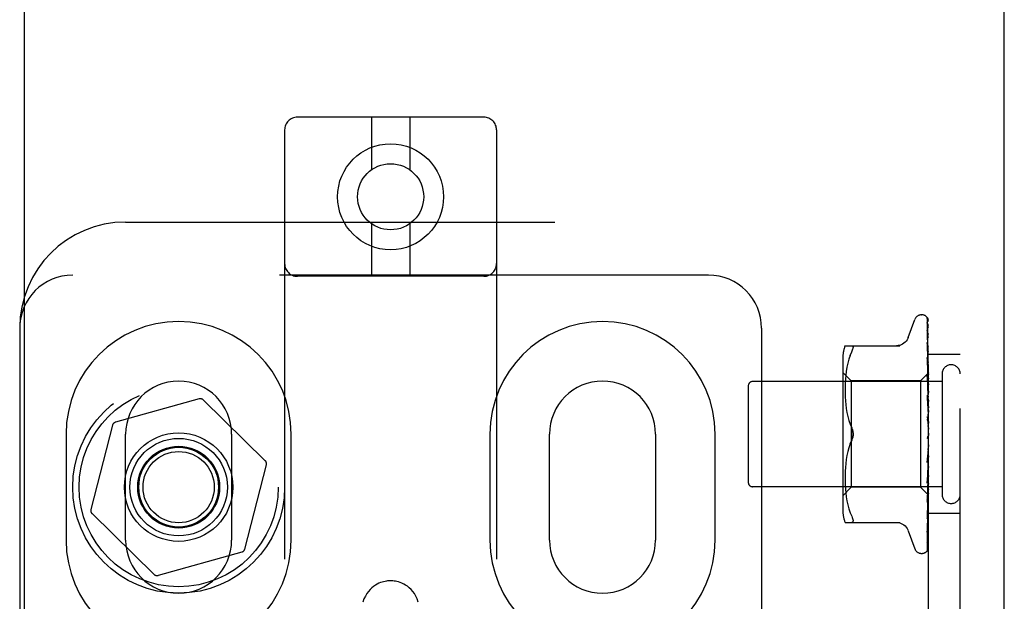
# Model space of a CAD drawing. Header units: inches. Extents: x 0 to 184, y 0 to 119.
# Tile 53 of 114: x 91.71 to 94.04, y 46.5 to 47.87. Entities that reach past the tile are written whole.
import ezdxf

# ---------------------------------------------------------------- set-up
doc = ezdxf.new("R2010")
doc.units = ezdxf.units.IN
doc.header["$LTSCALE"] = 10.121375
doc.header["$MEASUREMENT"] = 0
doc.linetypes.add('HIDDEN', pattern=[0.2, 0.1, -0.1])
doc.layers.get('0').update_dxf_attribs({"linetype": 'CONTINUOUS'})
doc.layers.add('DEFAULT_2', color=8, linetype='HIDDEN')
doc.layers.add('DOOR_ASSEMBLY', color=7, linetype='CONTINUOUS')

msp = doc.modelspace()

# ---------------------------------------------------------------- linework, layer by layer
at = {"color": 3, "linetype": 'Continuous'}
msp.add_line((94.0355, 10.7496), (94.0355, 78.5416), dxfattribs=at)
at = {"layer": 'DEFAULT_2', "color": 8, "linetype": 'HIDDEN'}
for p, q in [((92.8077, 47.6428), (92.3677, 47.6428)), ((92.5427, 47.6428), (92.5427, 47.519)), ((92.6327, 47.6428), (92.6327, 47.519)), ((92.3377, 47.6128), (92.3377, 42.1123)), ((92.8377, 47.6128), (92.8377, 42.1123)), ((91.9627, 47.3956), (93.9315, 47.3956)), ((92.5427, 47.3916), (92.5427, 47.2678)), ((92.6327, 47.3916), (92.6327, 47.2678)), ((93.8565, 41.8956), (93.8565, 47.3956)), ((93.9315, 41.8956), (93.9315, 47.3956)), ((93.3377, 47.2706), (91.8377, 47.2706)), ((92.8077, 47.2678), (92.3677, 47.2678)), ((93.84, 47.1769), (93.8408, 47.1769)), ((93.8089, 47.1236), (93.8243, 47.1659)), ((93.8538, 47.1673), (93.8557, 47.0384)), ((93.8538, 47.158), (93.8557, 47.0334)), ((93.8538, 47.1563), (93.8557, 47.0332)), ((91.7127, 47.1456), (91.7127, 42.1456)), ((93.4627, 47.1456), (93.4627, 42.1456)), ((93.8538, 47.1398), (93.8538, 47.1393)), ((93.8538, 47.1393), (93.8557, 47.0233)), ((93.8538, 47.1364), (93.8557, 47.023)), ((93.8538, 47.1119), (93.8538, 47.1118)), ((93.8546, 47.1058), (93.8538, 47.1119)), ((93.8538, 47.1118), (93.8557, 47.0085)), ((93.8538, 47.1079), (93.8557, 47.0082)), ((93.8539, 47.1077), (93.8538, 47.1079)), ((93.8554, 47.0987), (93.8546, 47.1058)), ((93.6599, 47.104), (93.7892, 47.104)), ((93.6718, 47.0809), (93.6754, 47.0894)), ((93.9315, 47.0831), (93.8565, 47.0831)), ((93.6544, 47.0752), (93.6544, 46.716)), ((93.6662, 47.0628), (93.6642, 47.0531)), ((93.6687, 47.0721), (93.6662, 47.0627)), ((93.6718, 47.081), (93.6687, 47.0721)), ((93.8538, 47.0763), (93.8538, 47.0764)), ((93.8538, 47.0764), (93.8557, 46.9897)), ((93.855, 47.065), (93.8538, 47.0763)), ((93.8538, 47.0717), (93.8557, 46.9893)), ((93.8558, 47.0569), (93.855, 47.065)), ((93.6744, 47.0209), (93.6544, 47.0409)), ((93.6627, 47.0437), (93.6616, 47.0342)), ((93.6642, 47.0532), (93.6627, 47.0436)), ((93.8565, 47.0399), (93.8375, 47.0209)), ((93.8557, 47.0385), (93.8557, 47.0384)), ((93.8557, 47.0384), (93.8557, 47.0385)), ((93.8565, 47.0363), (93.8557, 47.0334)), ((93.8565, 47.0506), (93.8558, 47.0569)), ((93.8885, 47.0376), (93.8885, 46.7536)), ((93.8885, 47.0196), (93.4415, 47.0196)), ((93.6603, 47.0168), (93.66, 47.0083)), ((93.6608, 47.0254), (93.6603, 47.0167)), ((93.6616, 47.0343), (93.6608, 47.0253)), ((93.8375, 47.0209), (93.6744, 47.0209)), ((93.6744, 47.0209), (93.6744, 46.7704)), ((93.8375, 47.0209), (93.8375, 46.7704)), ((93.8538, 47.0343), (93.8538, 47.0345)), ((93.8538, 47.0345), (93.8557, 46.9675)), ((93.8554, 47.0173), (93.8538, 47.0343)), ((93.8538, 47.029), (93.8557, 46.967)), ((93.8565, 47.0062), (93.8554, 47.0173)), ((93.8557, 47.0332), (93.8557, 47.0334)), ((93.8557, 47.0334), (93.8557, 47.0332)), ((93.8565, 47.0278), (93.8557, 47.0233)), ((93.8557, 47.023), (93.8557, 47.0233)), ((93.8557, 47.0233), (93.8557, 47.023)), ((93.8565, 47.0194), (93.8557, 47.023)), ((93.8565, 47.0145), (93.8557, 47.0086)), ((93.4315, 47.0096), (93.4315, 46.7816)), ((93.66, 47.0084), (93.66, 47)), ((93.66, 47.0001), (93.66, 46.9915)), ((93.66, 46.9917), (93.6603, 46.983)), ((93.8557, 47.0082), (93.8557, 47.0086)), ((93.8557, 47.0085), (93.8557, 47.0083)), ((93.8565, 47.0031), (93.8557, 47.0083)), ((93.8565, 46.9968), (93.8557, 46.9898)), ((93.8557, 46.9893), (93.8557, 46.9898)), ((93.8557, 46.9897), (93.8557, 46.9894)), ((93.8565, 46.983), (93.8557, 46.9894)), ((92.136, 46.9788), (91.9386, 46.9237)), ((92.2921, 46.8329), (92.1457, 46.9763)), ((93.6603, 46.9832), (93.6608, 46.9741)), ((93.6608, 46.9743), (93.6616, 46.965)), ((93.8538, 46.9873), (93.8538, 46.9875)), ((93.8538, 46.9875), (93.8557, 46.9426)), ((93.8538, 46.9872), (93.8565, 46.9577)), ((93.8538, 46.9815), (93.8557, 46.9421)), ((93.8565, 46.9755), (93.8557, 46.9676)), ((93.8557, 46.9674), (93.8557, 46.9676)), ((93.8557, 46.9675), (93.8557, 46.9671)), ((93.8557, 46.967), (93.8557, 46.9674)), ((93.8565, 46.9597), (93.8557, 46.9671)), ((93.6616, 46.9652), (93.6627, 46.9557)), ((93.6627, 46.9558), (93.6642, 46.9463)), ((93.6642, 46.9464), (93.6662, 46.9369)), ((93.8565, 46.9514), (93.8557, 46.9428)), ((93.8557, 46.9421), (93.8557, 46.9428)), ((93.6662, 46.937), (93.6687, 46.9277)), ((93.6686, 46.9277), (93.6717, 46.9188)), ((93.8538, 46.937), (93.8565, 46.9071)), ((93.8539, 46.9305), (93.8549, 46.9224)), ((93.8557, 46.9426), (93.8557, 46.9423)), ((93.8565, 46.9341), (93.8557, 46.9423)), ((93.8565, 46.9252), (93.8557, 46.9163)), ((91.9316, 46.9165), (91.8806, 46.718)), ((93.6717, 46.9188), (93.6754, 46.9102)), ((93.8565, 46.8979), (93.8557, 46.8891)), ((91.8221, 46.8956), (91.8221, 46.6456)), ((91.9627, 46.6456), (91.9627, 46.8956)), ((92.2127, 46.8956), (92.2127, 46.6456)), ((92.3533, 46.6456), (92.3533, 46.8956)), ((92.8221, 46.8956), (92.8221, 46.6456)), ((92.9627, 46.6456), (92.9627, 46.8956)), ((93.2127, 46.8956), (93.2127, 46.6456)), ((93.3533, 46.6456), (93.3533, 46.8956)), ((93.6717, 46.8724), (93.6754, 46.8811)), ((93.8549, 46.8894), (93.8549, 46.8893)), ((93.8555, 46.8901), (93.8555, 46.8901)), ((93.8556, 46.8902), (93.8557, 46.8903)), ((93.8556, 46.8902), (93.8556, 46.8902)), ((93.8557, 46.8903), (93.8558, 46.8904)), ((93.8565, 46.8796), (93.8557, 46.8885)), ((93.8565, 46.8921), (93.8563, 46.8917)), ((93.6662, 46.8544), (93.6642, 46.8449)), ((93.6687, 46.8636), (93.6662, 46.8543)), ((93.8557, 46.8619), (93.8538, 46.8286)), ((93.8538, 46.8288), (93.8565, 46.8587)), ((93.8557, 46.8624), (93.8548, 46.8495)), ((93.8565, 46.8706), (93.8557, 46.8621)), ((93.8557, 46.8624), (93.8557, 46.8615)), ((93.8557, 46.8619), (93.8557, 46.8621)), ((93.8565, 46.8528), (93.8557, 46.8615)), ((93.6627, 46.8356), (93.6616, 46.8261)), ((93.6642, 46.845), (93.6627, 46.8355)), ((93.8548, 46.8495), (93.8538, 46.8349)), ((93.8557, 46.8365), (93.8538, 46.7855)), ((93.8557, 46.836), (93.8538, 46.7797)), ((93.8538, 46.8286), (93.8538, 46.8288)), ((93.8565, 46.8442), (93.8557, 46.8363)), ((93.8557, 46.8365), (93.8557, 46.8358)), ((93.8557, 46.836), (93.8557, 46.8363)), ((93.8565, 46.8275), (93.8557, 46.8358)), ((92.2438, 46.6247), (92.2948, 46.8232)), ((93.6603, 46.8083), (93.66, 46.7995)), ((93.6608, 46.8172), (93.6603, 46.8081)), ((93.6616, 46.8263), (93.6608, 46.817)), ((93.8557, 46.8127), (93.8538, 46.7402)), ((93.8557, 46.8123), (93.8538, 46.7351)), ((93.8546, 46.7883), (93.8565, 46.8089)), ((93.8565, 46.8196), (93.8557, 46.8126)), ((93.8557, 46.8127), (93.8557, 46.8122)), ((93.8557, 46.8123), (93.8557, 46.8126)), ((93.8565, 46.8047), (93.8557, 46.8122)), ((93.66, 46.7997), (93.66, 46.7911)), ((93.66, 46.7913), (93.66, 46.7828)), ((93.66, 46.783), (93.6603, 46.7745)), ((93.8557, 46.792), (93.8538, 46.7006)), ((93.8557, 46.7917), (93.8538, 46.6963)), ((93.8538, 46.78), (93.8546, 46.7883)), ((93.8565, 46.7978), (93.8557, 46.792)), ((93.8557, 46.792), (93.8557, 46.7916)), ((93.8557, 46.7917), (93.8557, 46.792)), ((93.8565, 46.7851), (93.8557, 46.7916)), ((93.8885, 46.7716), (93.4415, 46.7716)), ((93.6744, 46.7704), (93.6544, 46.7504)), ((93.6603, 46.7746), (93.6608, 46.7659)), ((93.6608, 46.766), (93.6616, 46.757)), ((93.6616, 46.757), (93.6627, 46.7476)), ((93.8375, 46.7704), (93.6744, 46.7704)), ((93.8557, 46.7521), (93.8375, 46.7704)), ((93.8538, 46.7797), (93.8538, 46.78)), ((93.8557, 46.7751), (93.8538, 46.6681)), ((93.8557, 46.7748), (93.8538, 46.6647)), ((93.8557, 46.7626), (93.8538, 46.6438)), ((93.8557, 46.7624), (93.8538, 46.6414)), ((93.8554, 46.7515), (93.8565, 46.7623)), ((93.8565, 46.7795), (93.8557, 46.7751)), ((93.8557, 46.7751), (93.8557, 46.7748)), ((93.8557, 46.7748), (93.8557, 46.7751)), ((93.8565, 46.7696), (93.8557, 46.7748)), ((93.8565, 46.7654), (93.8557, 46.7625)), ((93.8557, 46.7626), (93.8557, 46.7623)), ((93.8557, 46.7624), (93.8557, 46.7625)), ((93.8565, 46.7586), (93.8557, 46.7623)), ((93.6627, 46.7477), (93.6642, 46.7381)), ((93.6642, 46.7381), (93.6662, 46.7285)), ((93.8557, 46.7548), (93.8538, 46.6274)), ((93.8538, 46.7351), (93.8538, 46.7353)), ((93.8557, 46.7547), (93.8557, 46.7548)), ((93.8557, 46.7548), (93.8557, 46.7547)), ((93.8565, 46.7514), (93.8557, 46.7522)), ((93.8557, 46.7522), (93.8557, 46.7521)), ((93.6662, 46.7286), (93.6687, 46.7192)), ((93.6687, 46.7192), (93.6718, 46.7103)), ((93.855, 46.7068), (93.8558, 46.7144)), ((93.8558, 46.7144), (93.8565, 46.7204)), ((91.8833, 46.7084), (92.0297, 46.565)), ((93.6599, 46.6873), (93.7892, 46.6873)), ((93.6718, 46.7103), (93.6754, 46.7019)), ((93.6766, 46.6875), (93.6754, 46.6873)), ((93.8538, 46.6963), (93.8538, 46.6963)), ((93.9315, 46.7081), (93.8565, 46.7081)), ((93.8089, 46.6676), (93.8243, 46.6254)), ((93.8538, 46.6644), (93.8546, 46.6699)), ((93.8538, 46.6681), (93.8538, 46.6678)), ((93.8538, 46.6647), (93.8538, 46.6646)), ((93.8538, 46.6646), (93.8538, 46.6644)), ((93.8538, 46.6414), (93.8537, 46.6407)), ((93.8521, 46.6189), (93.8522, 46.619)), ((92.2368, 46.6176), (92.0394, 46.5625)), ((93.84, 46.6144), (93.8408, 46.6144))]:
    msp.add_line(p, q, dxfattribs=at)
for points in [[(93.8531, 47.1695), (93.853, 47.1695), (93.853, 47.1696), (93.853, 47.1695), (93.8531, 47.1694), (93.8532, 47.1691), (93.8534, 47.1687), (93.8536, 47.1683), (93.8537, 47.1677), (93.8538, 47.1671), (93.8538, 47.1667)], [(93.8531, 47.17), (93.8533, 47.1697), (93.8535, 47.1691), (93.8537, 47.1685), (93.8538, 47.1679), (93.8538, 47.1673)], [(93.8565, 47.1602), (93.8561, 47.1618), (93.8556, 47.1634), (93.8552, 47.165), (93.8547, 47.1664), (93.8541, 47.1678), (93.8536, 47.1691), (93.8531, 47.17)], [(93.8565, 47.1634), (93.8564, 47.1636), (93.8561, 47.1643), (93.8558, 47.1649), (93.8555, 47.1656), (93.8552, 47.1661), (93.8549, 47.1667), (93.8546, 47.1672), (93.8543, 47.1677), (93.854, 47.1681), (93.8538, 47.1685), (93.8535, 47.1689), (93.8531, 47.1695)], [(93.8537, 47.1575), (93.8536, 47.1575), (93.8536, 47.1577), (93.8536, 47.1577), (93.8536, 47.1576), (93.8537, 47.1574), (93.8537, 47.157), (93.8538, 47.1565), (93.8538, 47.1563)], [(93.8537, 47.1592), (93.8537, 47.159), (93.8538, 47.1585), (93.8538, 47.158)], [(93.8565, 47.1453), (93.8562, 47.147), (93.8558, 47.1493), (93.8554, 47.1515), (93.8549, 47.1537), (93.8545, 47.1558), (93.854, 47.1578), (93.8537, 47.1592)], [(93.854, 47.157), (93.8538, 47.1573), (93.8537, 47.1575)], [(93.8565, 47.1517), (93.8564, 47.152), (93.8561, 47.1526), (93.8558, 47.1533), (93.8556, 47.1539), (93.8553, 47.1545), (93.855, 47.1551), (93.8547, 47.1556), (93.8544, 47.1561), (93.854, 47.157)], [(93.8565, 47.1658), (93.8561, 47.1668), (93.8557, 47.1677), (93.8556, 47.1678)], [(93.8565, 47.1215), (93.8562, 47.1234), (93.8558, 47.1263), (93.8554, 47.1292), (93.855, 47.1321), (93.8546, 47.135), (93.8541, 47.1378), (93.8538, 47.1398)], [(93.8538, 47.1368), (93.8538, 47.1369), (93.8538, 47.1369), (93.8538, 47.1369), (93.8538, 47.1367), (93.8538, 47.1364)], [(93.8544, 47.1355), (93.8542, 47.136), (93.854, 47.1364), (93.8538, 47.1367), (93.8538, 47.1368)], [(93.8565, 47.1308), (93.8563, 47.1313), (93.856, 47.1321), (93.8556, 47.1329), (93.8553, 47.1336), (93.855, 47.1343), (93.8544, 47.1355)], [(93.8087, 47.1232), (93.808, 47.1212), (93.8062, 47.118), (93.8041, 47.1149), (93.8016, 47.1122), (93.7988, 47.1097), (93.7956, 47.1077), (93.7922, 47.1061), (93.7887, 47.1049), (93.785, 47.1042), (93.7813, 47.104)], [(93.8565, 47.1015), (93.8562, 47.1021), (93.8559, 47.103), (93.8555, 47.1038), (93.8552, 47.1046), (93.8548, 47.1053), (93.8545, 47.106), (93.8543, 47.1066), (93.8541, 47.1071), (93.8539, 47.1075), (93.8539, 47.1077)], [(93.6754, 47.104), (93.6766, 47.1038), (93.6776, 47.1033), (93.6783, 47.1024), (93.6787, 47.1014), (93.6788, 47.1001)], [(93.6754, 47.0894), (93.6766, 47.0921), (93.6776, 47.0946), (93.6783, 47.0967), (93.6787, 47.0985), (93.6788, 47.1001)], [(93.8565, 47.0895), (93.8562, 47.0917), (93.8554, 47.0987)], [(93.855, 47.0683), (93.8547, 47.069), (93.8544, 47.0696), (93.8542, 47.0702), (93.854, 47.0707), (93.8539, 47.0712), (93.8538, 47.0715), (93.8538, 47.0717)], [(93.8565, 47.0648), (93.8563, 47.0653), (93.856, 47.0661), (93.8556, 47.0668), (93.855, 47.0683)], [(93.8565, 47.0398), (93.8563, 47.0395), (93.8561, 47.0392), (93.8559, 47.0389), (93.8557, 47.0385)], [(93.8565, 47.0395), (93.8562, 47.0392), (93.856, 47.0389), (93.8558, 47.0387), (93.8557, 47.0386), (93.8557, 47.0385), (93.8557, 47.0385)], [(93.8565, 47.0389), (93.8562, 47.0387), (93.856, 47.0385), (93.8558, 47.0384), (93.8557, 47.0384), (93.8557, 47.0384), (93.8557, 47.0384)], [(93.8565, 47.0381), (93.8563, 47.0382), (93.8561, 47.0383), (93.8559, 47.0384), (93.8557, 47.0384)], [(93.8558, 47.0237), (93.855, 47.0252), (93.8547, 47.0259), (93.8544, 47.0266), (93.8542, 47.0273), (93.854, 47.0279), (93.8539, 47.0285), (93.8538, 47.0289), (93.8538, 47.0291)], [(93.8565, 47.0349), (93.8562, 47.0345), (93.856, 47.0342), (93.8558, 47.0339), (93.8557, 47.0336), (93.8557, 47.0334), (93.8557, 47.0334)], [(93.8565, 47.0331), (93.8562, 47.033), (93.856, 47.0329), (93.8558, 47.033), (93.8557, 47.033), (93.8557, 47.0332)], [(93.8565, 47.0312), (93.8563, 47.0317), (93.8561, 47.0323), (93.8559, 47.0328), (93.8557, 47.0332)], [(93.8565, 47.0253), (93.8562, 47.0249), (93.856, 47.0244), (93.8558, 47.024), (93.8557, 47.0236), (93.8557, 47.0233), (93.8557, 47.0233)], [(93.8565, 47.0223), (93.8562, 47.0223), (93.856, 47.0224), (93.8558, 47.0225), (93.8557, 47.0227), (93.8557, 47.023)], [(93.8565, 47.0221), (93.8561, 47.0229), (93.8558, 47.0237)], [(93.8565, 47.0111), (93.8562, 47.0105), (93.856, 47.01), (93.8558, 47.0095), (93.8557, 47.009), (93.8557, 47.0086), (93.8557, 47.0085)], [(93.8565, 47.0069), (93.8562, 47.0071), (93.856, 47.0073), (93.8558, 47.0075), (93.8557, 47.0078), (93.8557, 47.0082)], [(93.8565, 46.9926), (93.8562, 46.992), (93.856, 46.9914), (93.8558, 46.9909), (93.8557, 46.9903), (93.8557, 46.9899), (93.8557, 46.9897)], [(93.8565, 46.9876), (93.8562, 46.9878), (93.856, 46.9881), (93.8558, 46.9885), (93.8557, 46.9889), (93.8557, 46.9893)], [(93.8565, 46.975), (93.8564, 46.9752), (93.8561, 46.9758), (93.8557, 46.9764), (93.8554, 46.977), (93.8551, 46.9776), (93.8548, 46.9782), (93.8545, 46.9789), (93.8542, 46.9796), (93.854, 46.9803), (93.8539, 46.9809), (93.8538, 46.9815)], [(93.8565, 46.9706), (93.8562, 46.97), (93.856, 46.9694), (93.8558, 46.9688), (93.8557, 46.9682), (93.8557, 46.9677), (93.8557, 46.9675)], [(93.8565, 46.9648), (93.8562, 46.9652), (93.856, 46.9655), (93.8558, 46.966), (93.8557, 46.9664), (93.8557, 46.9669), (93.8557, 46.967)], [(93.8565, 46.946), (93.8562, 46.9453), (93.856, 46.9447), (93.8558, 46.9441), (93.8557, 46.9435), (93.8557, 46.9429), (93.8557, 46.9426)], [(93.8565, 46.9252), (93.8564, 46.9254), (93.8561, 46.9257), (93.8559, 46.9261), (93.8556, 46.9265), (93.8553, 46.9269), (93.8551, 46.9273), (93.8548, 46.9278), (93.8545, 46.9283), (93.8543, 46.9289), (93.8541, 46.9295), (93.8539, 46.9302), (93.8539, 46.9306)], [(93.8549, 46.9224), (93.8555, 46.9173), (93.8557, 46.9151)], [(93.8565, 46.9396), (93.8562, 46.9401), (93.856, 46.9406), (93.8558, 46.9411), (93.8557, 46.9417), (93.8557, 46.9421)], [(93.6754, 46.9102), (93.6759, 46.909), (93.6765, 46.9076), (93.677, 46.9062), (93.6775, 46.9048), (93.6779, 46.9033), (93.6782, 46.9018), (93.6785, 46.9002), (93.6787, 46.8986), (93.6788, 46.8971), (93.6788, 46.8956)], [(93.6788, 46.8956), (93.6787, 46.898), (93.6784, 46.9005), (93.6779, 46.9029), (93.6773, 46.9054), (93.6764, 46.9078), (93.6754, 46.9102)], [(93.8565, 46.9195), (93.8562, 46.9189), (93.856, 46.9183), (93.8558, 46.9176), (93.8557, 46.917), (93.8557, 46.9164), (93.8557, 46.9158)], [(93.8557, 46.9151), (93.8557, 46.9157), (93.8557, 46.9163)], [(93.8565, 46.9129), (93.8562, 46.9134), (93.856, 46.9139), (93.8558, 46.9145), (93.8557, 46.9151)], [(93.6754, 46.8811), (93.6717, 46.8725), (93.6686, 46.8636)], [(93.6754, 46.8811), (93.6764, 46.8834), (93.6773, 46.8859), (93.6779, 46.8883), (93.6784, 46.8908), (93.6787, 46.8933), (93.6788, 46.8956)], [(93.6773, 46.8861), (93.6767, 46.8843), (93.6761, 46.8826), (93.6754, 46.8811)], [(93.6788, 46.8956), (93.6787, 46.8937), (93.6786, 46.8918), (93.6783, 46.8899), (93.6779, 46.888)], [(93.8549, 46.8893), (93.8547, 46.889), (93.8545, 46.8886), (93.8543, 46.8881), (93.8541, 46.8876), (93.8539, 46.887), (93.8538, 46.8864), (93.8538, 46.8859), (93.8538, 46.8853)], [(93.8563, 46.8917), (93.8561, 46.8913), (93.8558, 46.8909), (93.8556, 46.8904), (93.8554, 46.89), (93.8551, 46.8896), (93.8549, 46.8894)], [(93.8557, 46.8903), (93.8557, 46.8903), (93.8556, 46.8902), (93.8555, 46.8901), (93.8553, 46.8899), (93.8551, 46.8897), (93.8549, 46.8894)], [(93.8549, 46.8893), (93.855, 46.8894), (93.855, 46.8895), (93.8551, 46.8896), (93.8552, 46.8897)], [(93.8553, 46.8898), (93.8553, 46.8899), (93.8554, 46.89)], [(93.8563, 46.8917), (93.8562, 46.8916), (93.856, 46.891), (93.8558, 46.8904), (93.8557, 46.8898), (93.8557, 46.8892), (93.8557, 46.8885)], [(93.8565, 46.8854), (93.8562, 46.886), (93.856, 46.8866), (93.8558, 46.8872), (93.8557, 46.8878), (93.8557, 46.8885), (93.8557, 46.8891)], [(93.8558, 46.8904), (93.8558, 46.8905), (93.8559, 46.8906), (93.856, 46.8907), (93.8561, 46.8908), (93.8562, 46.891), (93.8564, 46.8912), (93.8565, 46.8913)], [(93.8565, 46.8649), (93.8562, 46.8644), (93.856, 46.8639), (93.8558, 46.8633), (93.8557, 46.8627), (93.8557, 46.8624)], [(93.8565, 46.8584), (93.8562, 46.859), (93.856, 46.8596), (93.8558, 46.8602), (93.8557, 46.8609), (93.8557, 46.8615), (93.8557, 46.8619)], [(93.8538, 46.8348), (93.8538, 46.835), (93.8539, 46.8356), (93.8541, 46.8363), (93.8543, 46.8369), (93.8546, 46.8375), (93.8548, 46.8381), (93.8551, 46.8387), (93.8554, 46.8392), (93.856, 46.8402)], [(93.8565, 46.8388), (93.8562, 46.8384), (93.856, 46.8379), (93.8558, 46.8374), (93.8557, 46.8369), (93.8557, 46.8365)], [(93.8565, 46.8327), (93.8562, 46.8333), (93.856, 46.8339), (93.8558, 46.8345), (93.8557, 46.8351), (93.8557, 46.8357), (93.8557, 46.836)], [(93.856, 46.8402), (93.8563, 46.8407), (93.8565, 46.841)], [(93.8565, 46.8147), (93.8562, 46.8144), (93.856, 46.814), (93.8558, 46.8136), (93.8557, 46.8132), (93.8557, 46.8127)], [(93.8565, 46.8093), (93.8562, 46.8099), (93.856, 46.8105), (93.8558, 46.8111), (93.8557, 46.8116), (93.8557, 46.8121), (93.8557, 46.8123)], [(93.8538, 46.7855), (93.8538, 46.7856), (93.8539, 46.7861), (93.854, 46.7868), (93.8542, 46.7875), (93.8545, 46.7882), (93.8548, 46.7889), (93.8552, 46.7896)], [(93.8552, 46.7896), (93.8558, 46.791), (93.8562, 46.7916), (93.8565, 46.7923)], [(93.8565, 46.7936), (93.8562, 46.7934), (93.856, 46.7931), (93.8558, 46.7928), (93.8557, 46.7924), (93.8557, 46.792)], [(93.8565, 46.789), (93.8562, 46.7895), (93.856, 46.7901), (93.8558, 46.7906), (93.8557, 46.7911), (93.8557, 46.7916), (93.8557, 46.7917)], [(93.8565, 46.7761), (93.8562, 46.776), (93.856, 46.7759), (93.8558, 46.7757), (93.8557, 46.7754), (93.8557, 46.7751)], [(93.8565, 46.7725), (93.8562, 46.773), (93.856, 46.7735), (93.8558, 46.774), (93.8557, 46.7744), (93.8557, 46.7748), (93.8557, 46.7748)], [(93.8565, 46.763), (93.8562, 46.763), (93.856, 46.763), (93.8558, 46.7629), (93.8557, 46.7628), (93.8557, 46.7626)], [(93.8565, 46.7605), (93.8562, 46.761), (93.856, 46.7614), (93.8558, 46.7617), (93.8557, 46.7621), (93.8557, 46.7623), (93.8557, 46.7624)], [(93.8557, 46.7522), (93.8538, 46.623), (93.8538, 46.6226), (93.8537, 46.6222), (93.8537, 46.6219), (93.8536, 46.6215), (93.8535, 46.6212), (93.8534, 46.6208), (93.8532, 46.6205), (93.8531, 46.6202), (93.8529, 46.6199), (93.8527, 46.6196), (93.8526, 46.6194), (93.8524, 46.6192), (93.8523, 46.6191), (93.8522, 46.619), (93.8521, 46.6189), (93.8521, 46.6189)], [(93.8538, 46.7353), (93.8542, 46.7385), (93.8554, 46.7515)], [(93.8538, 46.7402), (93.8538, 46.7405), (93.8539, 46.741), (93.8541, 46.7416), (93.8543, 46.7422), (93.8546, 46.743), (93.8549, 46.7437)], [(93.8549, 46.7437), (93.8557, 46.7453), (93.856, 46.7461), (93.8564, 46.747), (93.8565, 46.7471)], [(93.8565, 46.756), (93.8563, 46.7557), (93.8561, 46.7553), (93.8559, 46.755), (93.8557, 46.7548)], [(93.8565, 46.7547), (93.8562, 46.7548), (93.856, 46.7549), (93.8558, 46.7549), (93.8557, 46.7549), (93.8557, 46.7548)], [(93.8565, 46.7534), (93.8562, 46.7538), (93.856, 46.7541), (93.8558, 46.7543), (93.8557, 46.7545), (93.8557, 46.7547), (93.8557, 46.7547)], [(93.8565, 46.7525), (93.8563, 46.753), (93.8561, 46.7536), (93.8559, 46.7541), (93.8557, 46.7547)], [(93.8565, 46.7517), (93.8563, 46.7517), (93.8561, 46.7518), (93.8559, 46.752), (93.8557, 46.7521)], [(93.6754, 46.7019), (93.6766, 46.6991), (93.6776, 46.6967), (93.6783, 46.6946), (93.6787, 46.6928), (93.6788, 46.6912)], [(93.6766, 46.6875), (93.6776, 46.688), (93.6783, 46.6888), (93.6787, 46.6899), (93.6788, 46.6912)], [(93.7813, 46.6873), (93.785, 46.6871), (93.7887, 46.6864), (93.7922, 46.6852), (93.7956, 46.6836), (93.7988, 46.6815), (93.8016, 46.6791), (93.8041, 46.6763), (93.8062, 46.6733), (93.808, 46.67), (93.8087, 46.6681)], [(93.8538, 46.6963), (93.8541, 46.6991), (93.855, 46.7068)], [(93.8538, 46.7006), (93.8538, 46.7006), (93.8538, 46.7007), (93.8539, 46.7009), (93.854, 46.7013), (93.8541, 46.7018), (93.8543, 46.7023), (93.8546, 46.703), (93.8549, 46.7036), (93.8556, 46.7051)], [(93.8556, 46.7051), (93.8559, 46.7059), (93.8563, 46.7067), (93.8565, 46.7073)], [(93.8538, 46.6679), (93.8538, 46.6679), (93.8539, 46.6681), (93.854, 46.6684), (93.8542, 46.6689), (93.8544, 46.6694), (93.8547, 46.67), (93.855, 46.6707), (93.8553, 46.6714), (93.8557, 46.6722), (93.856, 46.673), (93.8564, 46.6739), (93.8565, 46.6741)], [(93.8546, 46.6699), (93.855, 46.6731), (93.8554, 46.6763), (93.8558, 46.6795), (93.8562, 46.6828), (93.8565, 46.6848)], [(93.8537, 46.6407), (93.8541, 46.6424), (93.8545, 46.6448), (93.855, 46.6473), (93.8554, 46.6498), (93.8558, 46.6524), (93.8562, 46.655), (93.8565, 46.6568)], [(93.8537, 46.643), (93.8537, 46.6429), (93.8537, 46.6429), (93.8537, 46.6429), (93.8538, 46.6431), (93.854, 46.6435), (93.8542, 46.6439), (93.8547, 46.6449)], [(93.8538, 46.6438), (93.8538, 46.6434), (93.8537, 46.6431), (93.8537, 46.643)], [(93.8547, 46.6449), (93.855, 46.6455), (93.8553, 46.6461), (93.8556, 46.6468), (93.8559, 46.6475), (93.8562, 46.6482), (93.8565, 46.6489)], [(93.852, 46.6187), (93.8528, 46.6196), (93.8537, 46.6207), (93.8544, 46.6218), (93.855, 46.623), (93.8555, 46.6243), (93.856, 46.6256), (93.8565, 46.6271)], [(93.8522, 46.619), (93.8523, 46.6191), (93.8525, 46.6192)], [(93.8525, 46.6192), (93.8526, 46.6194), (93.8527, 46.6195), (93.8529, 46.6197), (93.853, 46.6198), (93.8532, 46.62), (93.8533, 46.6202), (93.8535, 46.6204), (93.8537, 46.6206), (93.8538, 46.6208), (93.854, 46.6211), (93.8542, 46.6213), (93.8544, 46.6216), (93.8545, 46.6218), (93.8547, 46.6221), (93.8549, 46.6224), (93.8551, 46.6227), (93.8553, 46.623), (93.8554, 46.6233), (93.8556, 46.6236), (93.8558, 46.6239), (93.8559, 46.6243), (93.8561, 46.6246), (93.8562, 46.625), (93.8564, 46.6254), (93.8565, 46.6256)], [(93.8538, 46.6286), (93.8538, 46.6282), (93.8537, 46.6276), (93.8536, 46.6272), (93.8535, 46.6268), (93.8534, 46.6266), (93.8534, 46.6265)], [(93.8534, 46.6265), (93.8534, 46.6265), (93.8534, 46.6265), (93.8535, 46.6267), (93.8536, 46.627), (93.8541, 46.6277)], [(93.8535, 46.6257), (93.8539, 46.6268), (93.8544, 46.6284), (93.8548, 46.6301), (93.8553, 46.6319), (93.8557, 46.6338), (93.8561, 46.6357), (93.8565, 46.6374)], [(93.8538, 46.6274), (93.8538, 46.6268), (93.8537, 46.6262), (93.8535, 46.6258), (93.8535, 46.6257)], [(93.8541, 46.6277), (93.8544, 46.6282), (93.8547, 46.6287), (93.855, 46.6293), (93.8553, 46.6299), (93.8556, 46.6306), (93.856, 46.6312), (93.8562, 46.6319), (93.8565, 46.6325)], [(92.653, 46.4993), (92.6505, 46.507), (92.6473, 46.5138), (92.6438, 46.5197), (92.64, 46.5249), (92.636, 46.5294), (92.6318, 46.5333), (92.6274, 46.5368), (92.623, 46.5397), (92.6187, 46.5422), (92.6145, 46.5442), (92.6104, 46.5458), (92.6065, 46.5471), (92.6027, 46.548), (92.5991, 46.5487), (92.5958, 46.5492), (92.5926, 46.5495), (92.5895, 46.5497), (92.5866, 46.5497), (92.5836, 46.5496), (92.5807, 46.5494), (92.5777, 46.549), (92.5745, 46.5484), (92.5712, 46.5477), (92.5677, 46.5467), (92.564, 46.5454), (92.5601, 46.5438), (92.556, 46.5418), (92.5519, 46.5394), (92.5476, 46.5365), (92.5434, 46.5332), (92.5393, 46.5293), (92.5354, 46.5249), (92.5316, 46.5198), (92.5281, 46.5139), (92.5249, 46.5071), (92.5224, 46.4994)]]:
    msp.add_lwpolyline(points, dxfattribs=at)
for centre, radius in [((92.5877, 47.4553), 0.125), ((92.5877, 47.4553), 0.078), ((92.0877, 46.7706), 0.25), ((92.0877, 46.7706), 0.235), ((92.0877, 46.7706), 0.128), ((92.0877, 46.7706), 0.115), ((92.0877, 46.7706), 0.0965), ((92.0877, 46.7706), 0.095), ((92.0877, 46.7706), 0.094), ((92.0877, 46.7706), 0.084)]:
    msp.add_circle(centre, radius, dxfattribs=at)
for centre, radius, start, end in [((92.3677, 47.6128), 0.03, 90, 180), ((92.8077, 47.6128), 0.03, 0, 90), ((91.9627, 47.1456), 0.25, 90, 180), ((92.3677, 47.2978), 0.03, 180, 270), ((92.8077, 47.2978), 0.03, 270, 360), ((91.8377, 47.1456), 0.125, 90, 180), ((93.3377, 47.1456), 0.125, 0, 90), ((93.84, 47.1602), 0.0167, 90, 160), ((93.8408, 47.1602), 0.0167, 27.1488, 90), ((92.0877, 46.8956), 0.2656, 0, 180), ((93.0877, 46.8956), 0.2656, 0, 180), ((93.732, 47.0752), 0.0776, 157.9239, 180), ((93.91, 47.0376), 0.0215, 0, 180), ((92.0877, 46.8956), 0.125, 0, 180), ((93.0877, 46.8956), 0.125, 0, 180), ((93.4415, 47.0096), 0.01, 90, 180), ((92.1387, 46.9691), 0.01, 45.598, 105.5937), ((91.9413, 46.914), 0.01, 105.5983, 165.5941), ((92.2851, 46.8257), 0.01, 345.5987, 45.5935), ((93.4415, 46.7816), 0.01, 180, 270), ((93.91, 46.7536), 0.0215, 180, 360), ((91.8903, 46.7155), 0.01, 165.5987, 225.5935), ((93.732, 46.716), 0.0776, 180, 202.0761), ((92.0877, 46.6456), 0.2656, 180, 360), ((92.0877, 46.6456), 0.125, 180, 360), ((93.0877, 46.6456), 0.2656, 180, 360), ((93.0877, 46.6456), 0.125, 180, 360), ((92.2341, 46.6272), 0.01, 285.5983, 345.5941), ((93.84, 46.6311), 0.0167, 200, 270), ((93.8408, 46.6311), 0.0167, 270, 312.2353), ((92.0367, 46.5721), 0.01, 225.598, 285.5937)]:
    msp.add_arc(centre, radius, start, end, dxfattribs=at)
at = {"layer": 'DOOR_ASSEMBLY', "color": 3, "linetype": 'Continuous'}
msp.add_line((91.723, 75.7916), (91.723, 13.4996), dxfattribs=at)

doc.saveas('drawing.dxf')
